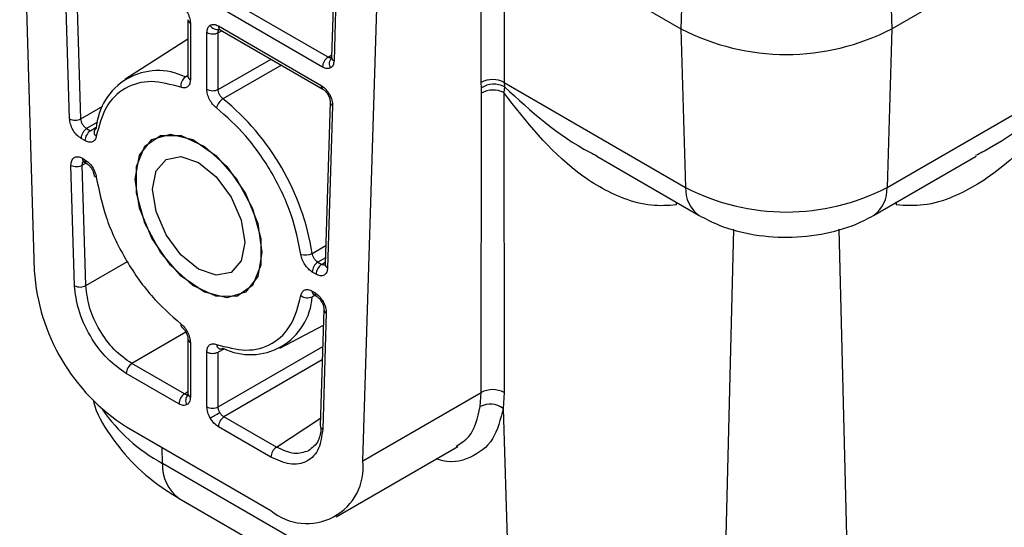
# Model space of a CAD drawing. Header units: millimetres. Extents: x 15 to 415, y 5 to 292.
# Tile 48 of 58: x 352 to 362, y 181 to 186. Entities that reach past the tile are written whole.
import ezdxf

# ---------------------------------------------------------------- set-up
doc = ezdxf.new("R2010")
doc.units = ezdxf.units.MM

msp = doc.modelspace()

# ---------------------------------------------------------------- linework, layer by layer
at = {"color": 7, "linetype": 'Continuous', "lineweight": 25}
for p, q in [((360.563495, 186.134939), (366.102498, 189.33402)), ((351.638241, 188.680802), (351.787546, 183.658474)), ((356.360964, 185.584444), (356.360964, 187.178431)), ((356.596523, 187.178431), (358.403263, 186.134939)), ((356.596523, 187.178431), (356.596523, 185.584444)), ((352.148957, 185.213276), (352.097881, 186.931381)), ((352.26468, 185.214502), (352.213603, 186.932608)), ((354.861033, 186.83942), (354.830359, 185.843047)), ((354.885479, 186.805343), (354.854728, 185.80645)), ((358.423984, 186.831948), (358.403263, 186.134939)), ((360.542774, 186.831948), (360.563495, 186.134939)), ((355.150927, 181.715936), (355.300232, 186.5658)), ((354.793889, 185.844036), (353.728403, 186.459413)), ((354.73702, 185.743203), (353.671534, 186.35858)), ((353.360311, 186.226939), (353.360311, 185.647359)), ((353.384719, 186.192906), (353.384719, 185.613326)), ((353.671534, 186.163231), (354.722885, 185.556017)), ((353.688781, 186.125101), (354.740133, 185.517887)), ((358.403263, 186.134939), (358.453223, 184.512097)), ((360.563495, 186.134939), (360.513535, 184.512097)), ((353.360311, 186.027884), (352.713493, 185.616476)), ((353.553754, 185.515699), (353.553754, 186.095279)), ((353.669513, 185.514532), (353.669513, 186.094112)), ((360.513535, 184.512097), (362.485561, 185.651052)), ((356.363143, 185.529441), (356.360964, 185.584444)), ((356.365149, 185.47729), (356.363143, 185.529441)), ((356.597913, 185.540645), (356.591581, 185.48218)), ((356.596523, 185.584444), (358.453223, 184.512097)), ((356.596523, 185.584444), (356.597913, 185.540645)), ((356.361055, 182.414852), (356.365149, 185.47729)), ((356.591581, 185.48218), (356.595264, 182.415623)), ((354.816225, 185.38391), (354.765148, 183.724804)), ((354.840593, 185.347313), (354.789517, 183.688207)), ((352.323534, 185.114896), (352.363123, 185.092031)), ((352.306253, 184.991198), (352.266664, 185.014063)), ((352.280799, 184.81055), (352.306253, 184.795849)), ((357.543167, 184.831022), (358.590918, 184.225888)), ((360.37584, 184.225888), (361.427287, 184.833157)), ((352.19968, 183.507067), (352.163092, 184.737811)), ((352.278814, 184.739038), (352.278703, 184.741397)), ((352.315402, 183.508294), (352.278814, 184.739038)), ((352.298047, 184.77242), (352.323501, 184.757719)), ((354.689089, 183.748657), (354.728678, 183.725792)), ((354.671809, 183.624959), (354.63222, 183.647824)), ((354.63222, 183.452474), (354.657674, 183.437773)), ((354.649468, 183.414345), (354.674922, 183.399644)), ((354.751013, 183.265666), (354.714426, 182.077185)), ((354.775382, 183.229069), (354.738794, 182.040588)), ((354.299574, 182.870279), (354.746014, 183.103268)), ((353.360311, 182.962007), (353.360311, 182.402114)), ((353.384719, 182.927974), (353.384719, 182.368081)), ((353.553754, 182.270454), (353.553754, 182.830347)), ((353.669513, 182.269287), (353.669513, 182.82918)), ((353.323809, 182.400962), (352.786233, 182.711442)), ((353.26694, 182.300129), (352.729364, 182.610609)), ((355.150927, 181.715936), (356.361055, 182.414852)), ((356.351999, 182.27204), (356.361055, 182.414852)), ((356.595264, 182.415623), (356.585782, 182.253817)), ((356.585782, 182.253817), (356.666535, 179.63071)), ((354.265979, 181.856807), (353.728403, 182.167287)), ((352.729781, 182.0638), (354.208692, 181.209647)), ((354.20911, 181.755974), (353.671534, 182.066454)), ((354.875537, 181.143517), (356.121647, 181.863215)), ((356.666535, 179.63071), (353.099559, 181.690836)), ((353.271678, 181.333075), (356.838654, 179.272949))]:
    msp.add_line(p, q, dxfattribs=at)
at = {"color": 8, "linetype": 'Continuous', "lineweight": 25}
for p, q in [((353.708613, 186.113647), (353.669513, 186.094112)), ((353.669513, 185.514532), (354.210851, 185.823577)), ((354.793889, 185.844036), (354.831146, 185.86861)), ((354.317011, 185.762264), (353.718311, 185.419366)), ((353.333901, 185.641384), (353.360311, 185.658618)), ((352.26468, 185.214502), (352.487622, 185.343557)), ((352.433619, 185.178622), (352.323534, 185.114896)), ((352.363123, 185.092031), (352.424087, 185.131887)), ((352.312425, 184.755787), (352.278814, 184.739038)), ((358.358501, 184.33293), (358.35904, 184.35981)), ((360.607544, 184.365378), (360.608257, 184.33293)), ((358.832992, 179.519433), (358.946899, 184.08655)), ((360.019918, 184.084131), (360.133766, 179.519433)), ((354.631071, 183.838497), (354.77116, 183.920081)), ((354.767289, 183.794327), (354.689089, 183.748657)), ((352.315402, 183.508294), (352.741393, 183.754888)), ((354.728678, 183.725792), (354.765935, 183.750366)), ((354.659154, 183.408751), (354.631071, 183.394508)), ((353.339833, 183.031906), (352.786233, 182.711442)), ((353.669513, 182.269287), (354.739361, 182.887161)), ((353.734429, 182.862046), (353.669513, 182.82918)), ((354.735098, 182.748688), (353.728403, 182.167287)), ((353.323809, 182.400962), (353.360311, 182.425095)), ((354.265979, 181.856807), (354.716795, 182.154161)), ((353.099559, 181.690836), (353.094563, 181.853118))]:
    msp.add_line(p, q, dxfattribs=at)
at = {"color": 7, "linetype": 'Continuous', "lineweight": 25, "flags": 128}
for points in [[(352.821055, 184.596197), (352.864826, 184.841242), (352.990225, 185.002634), (353.180317, 185.058574), (353.40943, 185.001508), (353.64662, 184.839143), (353.859853, 184.593408), (354.020331, 184.29749), (354.106381, 183.991354), (354.106381, 183.716346), (354.020331, 183.509608), (353.859853, 183.39906), (353.64662, 183.399632), (353.40943, 183.511248), (353.180317, 183.718833), (352.990225, 183.994351), (352.864826, 184.300592), (352.821055, 184.596197)], [(354.117418, 183.847476), (354.073648, 183.60243), (353.948248, 183.441039), (353.758156, 183.385099), (353.529043, 183.442165), (353.291853, 183.604529), (353.07862, 183.850265), (352.918142, 184.146183), (352.832092, 184.452319), (352.832092, 184.727327), (352.918142, 184.934065), (353.07862, 185.044613), (353.291853, 185.04404), (353.529043, 184.932425), (353.758156, 184.72484), (353.948248, 184.449322), (354.073648, 184.143081), (354.117418, 183.847476)], [(353.940641, 183.949574), (353.904758, 183.762029), (353.80257, 183.644486), (353.649635, 183.614839), (353.469237, 183.677602), (353.288838, 183.82322), (353.135903, 184.029523), (353.033716, 184.265104), (352.997832, 184.494099), (353.033716, 184.681643), (353.135903, 184.799187), (353.288838, 184.828834), (353.469237, 184.766071), (353.649635, 184.620453), (353.80257, 184.41415), (353.904758, 184.178568), (353.940641, 183.949574)], [(353.588242, 182.154376), (353.597181, 182.159533), (353.607923, 182.165733), (353.620079, 182.172749), (353.633213, 182.180331), (353.64685, 182.188204), (353.660498, 182.196084), (353.673665, 182.203687), (353.685877, 182.21074)]]:
    msp.add_lwpolyline(points, dxfattribs=at)
at = {"color": 8, "linetype": 'Continuous', "lineweight": 25}
for centre, radius, start, end in [((353.400345, 186.229886), 0.040145, 184.2746878, 247.0931624), ((353.659222, 186.205319), 0.078616, 205.4632179, 287.1166287), ((353.711322, 186.158263), 0.040097, 172.8831209, 235.795805), ((354.884957, 185.778375), 0.079569, 132.8537795, 213.8103976), ((354.872619, 185.844775), 0.042295, 182.3407581, 244.9749671), ((353.400334, 185.650294), 0.04013, 184.1937764, 247.101212), ((354.762688, 185.551053), 0.040111, 172.8906081, 235.7205955), ((354.758732, 185.545341), 0.093558, 292.1185528, 301.5021074), ((354.859575, 185.386373), 0.043428, 183.3715906, 244.0817838), ((352.320587, 184.805582), 0.040097, 172.8831224, 235.7958035), ((352.345983, 184.790867), 0.04004, 172.8532387, 236.0969038), ((358.777314, 184.491819), 0.324725, 176.4196623, 235.022477), ((360.189428, 184.491822), 0.32474, 304.9865774, 3.5795933), ((354.807408, 183.726531), 0.042295, 182.3407581, 244.9749671), ((354.672008, 183.447507), 0.040097, 172.8831209, 235.795805), ((354.69743, 183.432798), 0.040066, 172.8670394, 235.9576674), ((354.793258, 183.267379), 0.042275, 182.2384639, 244.9845107), ((353.400293, 182.964897), 0.040073, 183.8933756, 247.1309913), ((353.703041, 182.910806), 0.05177, 183.1686822, 244.8851775), ((353.415016, 182.336421), 0.078642, 132.8905217, 214.5329701), ((353.400334, 182.405048), 0.04013, 184.193779, 247.1012095), ((353.954548, 183.265298), 1.79163, 214.6803423, 241.4964561), ((354.756685, 182.078913), 0.042295, 182.3407581, 244.9749671), ((353.504806, 181.665517), 0.406037, 176.4248348, 234.9595845)]:
    msp.add_arc(centre, radius, start, end, dxfattribs=at)
at = {"color": 7, "linetype": 'Continuous', "lineweight": 25}
for centre, radius, start, end in [((359.483379, 188.21849), 2.346878, 242.5977127, 297.4022873), ((353.612792, 186.209601), 0.128666, 242.6873786, 296.1574326), ((354.865602, 185.737137), 0.128725, 123.8555384, 177.2990373), ((353.05359, 185.072897), 0.63384, 63.7529147, 176.204473), ((353.399343, 185.549229), 0.113028, 125.3794842, 186.859741), ((356.478744, 185.373142), 0.24191, 60.8648231, 119.1351769), ((353.612792, 185.630021), 0.128666, 242.6873786, 296.1574326), ((356.489812, 185.340501), 0.227472, 61.6259132, 123.8387834), ((356.483045, 185.263065), 0.244523, 63.6489984, 118.8257407), ((353.800603, 185.289895), 0.153411, 122.4400613, 166.6305585), ((352.108691, 183.436067), 2.554282, 9.0647874, 50.9376656), ((352.205553, 185.333303), 0.132701, 244.7548279, 296.4596028), ((352.395246, 185.007997), 0.128725, 123.8555384, 177.2990373), ((352.434835, 184.985132), 0.128725, 123.8555384, 177.2990373), ((352.443924, 185.076177), 0.04489, 120.5013488, 241.1858326), ((352.219687, 184.857838), 0.132701, 244.7548279, 296.4596027), ((352.429308, 184.647116), 0.031734, 194.9321996, 257.220426), ((359.483379, 186.499275), 2.238325, 242.5977127, 297.4022873), ((354.560098, 183.974406), 0.153325, 253.3570732, 297.5741061), ((354.760802, 183.641758), 0.128725, 123.8555163, 177.2990387), ((354.800391, 183.618893), 0.128725, 123.8555384, 177.2990373), ((353.842518, 183.796978), 2.059634, 183.8558771, 237.2986945), ((352.256275, 183.627094), 0.132701, 244.7548279, 296.4596028), ((353.998622, 183.436466), 0.63384, 243.7529147, 356.204473), ((354.58398, 183.497208), 0.112982, 233.1259385, 294.6329718), ((353.317407, 183.108908), 0.031708, 162.7616674, 225.0601046), ((353.612792, 182.944668), 0.128666, 242.6873772, 296.1574547), ((353.695307, 182.906264), 0.044665, 251.4087828, 300.998683), ((352.857945, 182.604543), 0.128725, 123.8555384, 177.2990373), ((353.395522, 182.294063), 0.128725, 123.8555384, 177.2990373), ((356.478858, 182.203051), 0.242357, 61.2945225, 119.082662), ((353.612792, 182.384776), 0.128666, 242.6873786, 296.1574326), ((356.454491, 182.078204), 0.219265, 53.2177506, 117.8679674), ((353.800115, 182.060388), 0.128725, 123.8555384, 177.2990373), ((354.337691, 181.749908), 0.128725, 123.8555384, 177.2990373), ((354.577219, 181.65372), 0.577072, 230.3114908, 6.1892733)]:
    msp.add_arc(centre, radius, start, end, dxfattribs=at)
for points, knots in [([(353.350231, 186.308984), (353.360095, 186.289286), (353.379882, 186.249775), (353.383103, 186.211899), (353.384719, 186.192906)], [0, 0, 0, 0, 0.49854899, 1, 1, 1, 1]), ([(353.553754, 186.095279), (353.555352, 186.112316), (353.558555, 186.146478), (353.578329, 186.163158), (353.588242, 186.17152)], [0, 0, 0, 0, 0.498713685, 1, 1, 1, 1]), ([(353.588242, 186.17152), (353.60037, 186.175904), (353.624695, 186.184698), (353.655891, 186.1704), (353.671534, 186.163231)], [0, 0, 0, 0, 0.49854899, 1, 1, 1, 1]), ([(353.669513, 186.094112), (353.669626, 186.098527), (353.669848, 186.107236), (353.674093, 186.121592), (353.681208, 186.127751), (353.685877, 186.131793)], [0, 0, 0, 0, 0.261076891, 0.5150933, 1, 1, 1, 1]), ([(354.834027, 185.838973), (354.828219, 185.837026), (354.816289, 185.833025), (354.801486, 185.840301), (354.793889, 185.844036)], [0, 0, 0, 0, 0.486826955, 1, 1, 1, 1]), ([(354.854728, 185.80645), (354.852675, 185.790156), (354.848558, 185.757483), (354.828766, 185.741907), (354.818844, 185.734099)], [0, 0, 0, 0, 0.4987053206, 1, 1, 1, 1]), ([(354.818844, 185.734099), (354.806851, 185.730104), (354.782796, 185.722091), (354.752308, 185.736152), (354.73702, 185.743203)], [0, 0, 0, 0, 0.498552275, 1, 1, 1, 1]), ([(353.287124, 185.535729), (353.184213, 185.563699), (352.973358, 185.621009), (352.706803, 185.542475), (352.505411, 185.351072), (352.449552, 185.139907), (352.422289, 185.036845)], [0, 0, 0, 0, 0.2440326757, 0.5, 0.7559673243, 1, 1, 1, 1]), ([(353.384719, 185.613326), (353.383407, 185.598288), (353.380768, 185.568034), (353.358768, 185.539286), (353.327027, 185.525639), (353.300433, 185.532363), (353.287124, 185.535729)], [0, 0, 0, 0, 0.2485852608, 0.5001365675, 0.7498401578, 1, 1, 1, 1]), ([(362.485561, 185.651052), (362.40412, 185.527935), (362.250739, 185.296068), (361.985827, 184.988054), (361.72029, 184.737788), (361.454312, 184.545687), (361.183407, 184.405744), (360.901654, 184.316446), (360.701717, 184.327679), (360.608257, 184.33293)], [0, 0, 0, 0, 0.181087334, 0.341045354, 0.499367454, 0.632550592, 0.749105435, 0.882719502, 1, 1, 1, 1]), ([(353.65135, 185.325368), (353.638095, 185.337222), (353.611428, 185.361072), (353.579823, 185.411452), (353.557973, 185.465655), (353.555161, 185.499007), (353.553754, 185.515699)], [0, 0, 0, 0, 0.248585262, 0.500136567, 0.749840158, 1, 1, 1, 1]), ([(353.718311, 185.419366), (353.711487, 185.42526), (353.697841, 185.437046), (353.681794, 185.462049), (353.671077, 185.489218), (353.670035, 185.506089), (353.669513, 185.514532)], [0, 0, 0, 0, 0.250022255, 0.50001287, 0.749764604, 1, 1, 1, 1]), ([(354.722885, 185.556017), (354.738585, 185.544854), (354.762194, 185.528068), (354.790164, 185.494214), (354.801789, 185.475137), (354.807619, 185.465571)], [0, 0, 0, 0, 0.497412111, 0.747981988, 1, 1, 1, 1]), ([(354.740148, 185.517879), (354.744737, 185.514887), (354.754, 185.50885), (354.76808, 185.495157), (354.781863, 185.478562), (354.789892, 185.465357), (354.793961, 185.458664)], [0, 0, 0, 0, 0.24210705, 0.48861929, 0.740813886, 1, 1, 1, 1]), ([(354.793961, 185.458664), (354.797556, 185.451774), (354.804642, 185.438196), (354.811559, 185.418244), (354.815819, 185.399703), (354.816091, 185.389163), (354.816226, 185.383946)], [0, 0, 0, 0, 0.2600567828, 0.5125116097, 0.7587155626, 1, 1, 1, 1]), ([(354.807619, 185.465571), (354.817214, 185.445538), (354.831645, 185.415408), (354.840035, 185.375036), (354.840406, 185.356573), (354.840593, 185.347313)], [0, 0, 0, 0, 0.497236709, 0.747851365, 1, 1, 1, 1]), ([(358.358501, 184.33293), (358.272199, 184.32743), (358.088742, 184.315739), (357.735232, 184.415863), (357.17146, 184.743641), (356.823451, 185.186869), (356.591581, 185.48218)], [0, 0, 0, 0, 0.118437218, 0.251767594, 0.501470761, 1, 1, 1, 1]), ([(354.516184, 183.827504), (354.488922, 183.962058), (354.433062, 184.237746), (354.23167, 184.66178), (353.965116, 185.048214), (353.754261, 185.234465), (353.65135, 185.325368)], [0, 0, 0, 0, 0.244032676, 0.5, 0.755967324, 1, 1, 1, 1]), ([(352.266664, 185.014063), (352.25215, 185.024256), (352.221989, 185.045437), (352.182857, 185.098249), (352.155339, 185.158238), (352.15103, 185.195395), (352.148957, 185.213276)], [0, 0, 0, 0, 0.240607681, 0.5, 0.759392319, 1, 1, 1, 1]), ([(352.323534, 185.114896), (352.315771, 185.120102), (352.300254, 185.130509), (352.280914, 185.156578), (352.267347, 185.186203), (352.265569, 185.205066), (352.26468, 185.214502)], [0, 0, 0, 0, 0.250143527, 0.5, 0.749856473, 1, 1, 1, 1]), ([(352.422289, 185.036845), (352.418651, 185.023645), (352.411332, 184.997087), (352.383505, 184.976675), (352.347488, 184.972253), (352.320007, 184.984879), (352.306253, 184.991198)], [0, 0, 0, 0, 0.248585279, 0.500136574, 0.749840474, 1, 1, 1, 1]), ([(352.163092, 184.737811), (352.164206, 184.754677), (352.165916, 184.780548), (352.180152, 184.805166), (352.195182, 184.818886), (352.214236, 184.826376), (352.242124, 184.82802), (352.265683, 184.817378), (352.280799, 184.81055)], [0, 0, 0, 0, 0.2390184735, 0.3666465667, 0.4999973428, 0.6274667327, 0.7609815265, 1, 1, 1, 1]), ([(352.306253, 184.795849), (352.319934, 184.786433), (352.347459, 184.767489), (352.383364, 184.721356), (352.411064, 184.668717), (352.418545, 184.633695), (352.422289, 184.616168)], [0, 0, 0, 0, 0.2485852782, 0.5001365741, 0.7498404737, 1, 1, 1, 1]), ([(352.278703, 184.741397), (352.279464, 184.749424), (352.280985, 184.765485), (352.289201, 184.778098), (352.296303, 184.779347), (352.296906, 184.779453)], [0, 0, 0, 0, 0.477621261, 0.955612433, 1, 1, 1, 1]), ([(352.323516, 184.757711), (352.33216, 184.75165), (352.349547, 184.739459), (352.372902, 184.709414), (352.391107, 184.674303), (352.396145, 184.650618), (352.398677, 184.638714)], [0, 0, 0, 0, 0.246102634, 0.4950299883, 0.7461948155, 1, 1, 1, 1]), ([(352.422289, 184.616168), (352.449552, 184.481615), (352.505411, 184.205926), (352.706803, 183.781893), (352.973358, 183.395459), (353.184213, 183.209208), (353.287124, 183.118305)], [0, 0, 0, 0, 0.244032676, 0.5, 0.755967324, 1, 1, 1, 1]), ([(358.590918, 184.225888), (358.657882, 184.191308), (358.832183, 184.101299), (359.154998, 184.017629), (359.547464, 183.990719), (359.934164, 184.041291), (360.208065, 184.134243), (360.344065, 184.208532), (360.37584, 184.225888)], [0, 0, 0, 0, 0.125817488, 0.3274890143, 0.5319698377, 0.7402319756, 0.9393092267, 1, 1, 1, 1]), ([(354.63222, 183.647824), (354.618539, 183.65724), (354.591014, 183.676184), (354.555109, 183.722317), (354.52741, 183.774956), (354.519928, 183.809978), (354.516184, 183.827504)], [0, 0, 0, 0, 0.2485852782, 0.5001365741, 0.7498404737, 1, 1, 1, 1]), ([(354.689089, 183.748657), (354.682044, 183.753331), (354.667955, 183.762679), (354.649783, 183.785528), (354.636138, 183.811929), (354.632761, 183.829635), (354.631071, 183.838497)], [0, 0, 0, 0, 0.2500220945, 0.5000127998, 0.7497648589, 1, 1, 1, 1]), ([(354.789517, 183.688207), (354.787443, 183.672721), (354.783135, 183.640541), (354.755616, 183.612338), (354.716484, 183.604727), (354.686323, 183.618386), (354.671809, 183.624959)], [0, 0, 0, 0, 0.240607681, 0.5, 0.759392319, 1, 1, 1, 1]), ([(354.770345, 183.722328), (354.769871, 183.721796), (354.765138, 183.716473), (354.75029, 183.715842), (354.735885, 183.722474), (354.728678, 183.725792)], [0, 0, 0, 0, 0.052655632, 0.526055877, 1, 1, 1, 1]), ([(352.729364, 182.610609), (352.66405, 182.656476), (352.528324, 182.75179), (352.35223, 182.989447), (352.228397, 183.259398), (352.209009, 183.426605), (352.19968, 183.507067)], [0, 0, 0, 0, 0.240607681, 0.5, 0.759392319, 1, 1, 1, 1]), ([(352.786233, 182.711442), (352.724058, 182.755295), (352.60285, 182.840783), (352.451124, 183.048293), (352.342061, 183.28215), (352.324441, 183.431619), (352.315402, 183.508294)], [0, 0, 0, 0, 0.2564806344, 0.5000000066, 0.7435109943, 1, 1, 1, 1]), ([(353.65135, 182.907944), (353.754261, 182.879973), (353.965116, 182.822664), (354.23167, 182.901197), (354.433062, 183.092601), (354.488922, 183.303766), (354.516184, 183.406828)], [0, 0, 0, 0, 0.244032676, 0.5, 0.755967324, 1, 1, 1, 1]), ([(354.516184, 183.406828), (354.519822, 183.420028), (354.527141, 183.446585), (354.554969, 183.466998), (354.590985, 183.47142), (354.618467, 183.458793), (354.63222, 183.452474)], [0, 0, 0, 0, 0.248585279, 0.500136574, 0.749840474, 1, 1, 1, 1]), ([(354.657674, 183.437773), (354.672792, 183.427145), (354.695982, 183.410841), (354.723913, 183.377138), (354.74278, 183.348118), (354.758126, 183.316625), (354.772518, 183.275516), (354.774263, 183.247223), (354.775382, 183.229069)], [0, 0, 0, 0, 0.239018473, 0.366646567, 0.499997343, 0.627466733, 0.760981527, 1, 1, 1, 1]), ([(354.674936, 183.399636), (354.680024, 183.396337), (354.690191, 183.389747), (354.704839, 183.375763), (354.718322, 183.359569), (354.73009, 183.341409), (354.739548, 183.322073), (354.746353, 183.302478), (354.750609, 183.2832), (354.750879, 183.271533), (354.751015, 183.265701)], [0, 0, 0, 0, 0.125615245, 0.250998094, 0.37618007, 0.501234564, 0.626139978, 0.750863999, 0.875472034, 1, 1, 1, 1]), ([(353.287124, 183.118305), (353.300378, 183.106451), (353.327045, 183.082601), (353.35865, 183.03222), (353.3805, 182.978018), (353.383312, 182.944665), (353.384719, 182.927974)], [0, 0, 0, 0, 0.2485852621, 0.5001365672, 0.7498401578, 1, 1, 1, 1]), ([(353.29483, 183.086603), (353.303867, 183.078459), (353.321863, 183.062241), (353.343175, 183.028937), (353.357536, 182.993684), (353.359389, 182.972543), (353.360311, 182.962023)], [0, 0, 0, 0, 0.253616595, 0.505024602, 0.753707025, 1, 1, 1, 1]), ([(353.553754, 182.830347), (353.555066, 182.845384), (353.557705, 182.875639), (353.579705, 182.904387), (353.611446, 182.918034), (353.63804, 182.911309), (353.65135, 182.907944)], [0, 0, 0, 0, 0.248585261, 0.500136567, 0.749840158, 1, 1, 1, 1]), ([(353.364634, 182.396275), (353.358797, 182.394256), (353.349903, 182.391179), (353.335345, 182.394686), (353.327689, 182.398851), (353.323809, 182.400962)], [0, 0, 0, 0, 0.4849067, 0.738923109, 1, 1, 1, 1]), ([(352.39124, 182.339631), (352.392388, 182.334101), (352.419361, 182.204229), (352.559917, 181.973421), (352.805332, 181.664693), (353.06042, 181.460502), (353.227704, 181.359599), (353.271678, 181.333075)], [0, 0, 0, 0, 0.012590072, 0.295661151, 0.585222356, 0.890967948, 1, 1, 1, 1]), ([(353.350231, 182.29184), (353.338104, 182.287456), (353.313778, 182.278662), (353.282583, 182.29296), (353.26694, 182.300129)], [0, 0, 0, 0, 0.49854899, 1, 1, 1, 1]), ([(353.384719, 182.368081), (353.383122, 182.351044), (353.379919, 182.316882), (353.360144, 182.300202), (353.350231, 182.29184)], [0, 0, 0, 0, 0.4987136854, 1, 1, 1, 1]), ([(353.588242, 182.154376), (353.578378, 182.174074), (353.558592, 182.213585), (353.55537, 182.251461), (353.553754, 182.270454)], [0, 0, 0, 0, 0.49854899, 1, 1, 1, 1]), ([(353.685877, 182.21074), (353.681208, 182.220277), (353.674093, 182.23481), (353.669848, 182.254885), (353.669626, 182.264442), (353.669513, 182.269287)], [0, 0, 0, 0, 0.4849067, 0.738923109, 1, 1, 1, 1]), ([(353.728403, 182.167287), (353.724263, 182.169808), (353.716096, 182.174781), (353.700832, 182.188498), (353.691802, 182.201927), (353.685877, 182.21074)], [0, 0, 0, 0, 0.261076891, 0.5150933, 1, 1, 1, 1]), ([(353.671534, 182.066454), (353.655977, 182.077283), (353.624785, 182.098996), (353.600444, 182.135884), (353.588242, 182.154376)], [0, 0, 0, 0, 0.498713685, 1, 1, 1, 1]), ([(354.738794, 182.040588), (354.729464, 181.970903), (354.710076, 181.826091), (354.586243, 181.699181), (354.410149, 181.664932), (354.274423, 181.726396), (354.20911, 181.755974)], [0, 0, 0, 0, 0.2406076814, 0.5, 0.7593923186, 1, 1, 1, 1]), ([(354.723824, 182.054401), (354.716986, 182.008338), (354.70084, 181.899575), (354.632118, 181.849023), (354.592501, 181.819881)], [0, 0, 0, 0, 0.423514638, 1, 1, 1, 1])]:
    msp.add_open_spline(points, degree=3, knots=knots, dxfattribs=at)
at = {"color": 8, "linetype": 'Continuous', "lineweight": 25}
for points, knots in [([(361.422961, 184.841647), (361.470165, 184.865917), (361.87643, 185.074792), (362.19978, 185.380693), (362.485561, 185.651052)], [0, 0, 0, 0, 0.116189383, 1, 1, 1, 1]), ([(356.597913, 185.540645), (356.869849, 185.292749), (357.161095, 185.027249), (357.521603, 184.847783), (357.545505, 184.835884)], [0, 0, 0, 0, 0.933698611, 1, 1, 1, 1]), ([(356.103137, 181.867806), (356.151183, 181.896181), (356.281152, 181.972938), (356.324607, 182.156399), (356.351999, 182.27204)], [0, 0, 0, 0, 0.369670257, 1, 1, 1, 1]), ([(356.585782, 182.253817), (356.557364, 182.14097), (356.498719, 181.908085), (356.255764, 181.737031), (356.039727, 181.684044), (355.909868, 181.735297), (355.904104, 181.737572)], [0, 0, 0, 0, 0.314800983, 0.649660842, 0.984450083, 1, 1, 1, 1]), ([(354.592501, 181.819881), (354.545802, 181.804129), (354.449914, 181.771785), (354.328342, 181.82798), (354.265979, 181.856807)], [0, 0, 0, 0, 0.4870219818, 1, 1, 1, 1])]:
    msp.add_open_spline(points, degree=3, knots=knots, dxfattribs=at)

doc.saveas('drawing.dxf')
